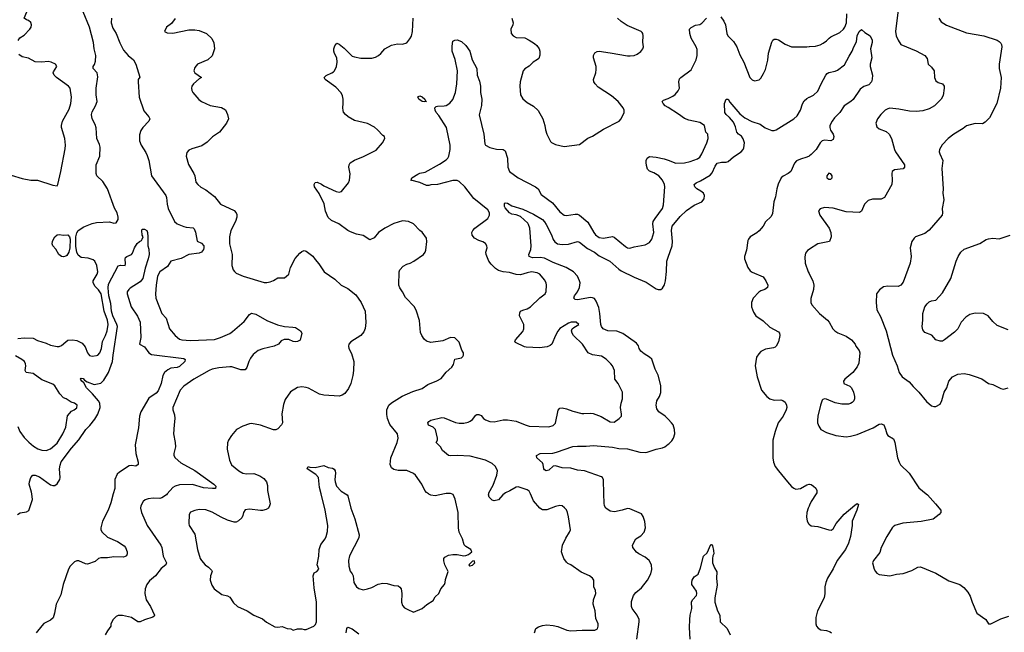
# Model space of a CAD drawing. Header units: inches. Extents: x 2001573 to 2220545, y 644482 to 846830.
# Tile 232 of 256: x 2104068 to 2113076, y 678734 to 684337. Entities that reach past the tile are written whole.
import ezdxf

# ---------------------------------------------------------------- set-up
doc = ezdxf.new("R2010")
doc.units = ezdxf.units.IN
doc.header["$MEASUREMENT"] = 0
for name, color, linetype in [('C1607', 7, 'Continuous'), ('C1608', 7, 'Continuous'), ('C1617', 7, 'Continuous'), ('C1618', 7, 'Continuous')]:
    doc.layers.add(name, color=color, linetype=linetype)

msp = doc.modelspace()

# ---------------------------------------------------------------- linework, layer by layer
at = {"layer": 'C1607', "color": 5}
for points, elevation in [([(2104048.6, 679811.4), (2104073.9, 679826.1), (2104130, 679835.5), (2104151.9, 679848.1), (2104185.3, 679950), (2104178.9, 680000)], 320), ([(2104924.8, 680000), (2104902.6, 679917.4), (2104877.3, 679850), (2104825.3, 679750), (2104812, 679690), (2104812, 679670), (2104821.3, 679650), (2104870, 679603.6), (2104963.7, 679563.7), (2105024.8, 679524.8), (2105037.1, 679510), (2105050.3, 679470.3), (2105052.2, 679450), (2105045.3, 679434.7), (2105034.4, 679425.6), (2105018, 679422), (2104930, 679425.5), (2104870, 679414.3), (2104810, 679416.2), (2104790, 679409), (2104758.7, 679381.3), (2104690, 679357.7), (2104670, 679361), (2104610, 679388), (2104590, 679386.6), (2104570, 679377.4), (2104550, 679360.5), (2104530, 679338.7), (2104514.7, 679310), (2104464.4, 679170), (2104445, 679075.1), (2104403.1, 678990), (2104387.9, 678910), (2104373.3, 678866.7), (2104350, 678843.7), (2104290, 678814), (2104270, 678792), (2104220.3, 678730)], 320), ([(2105416.9, 680000), (2105410, 679992.2), (2105370, 679963.1), (2105350, 679957.1), (2105290, 679960.3), (2105244.8, 679955.2), (2105214.6, 679945.4), (2105197.1, 679930), (2105176.4, 679890), (2105172.4, 679870), (2105181.3, 679830), (2105234, 679710), (2105359.6, 679530), (2105369.2, 679509.2), (2105379.6, 679430), (2105410.3, 679370), (2105406.4, 679350), (2105363.5, 679316.5), (2105312, 679250), (2105255.6, 679204.4), (2105230.3, 679169.7), (2105216.5, 679130), (2105213.1, 679090), (2105224.6, 679030), (2105264.2, 678970), (2105301, 678890), (2105298, 678882), (2105286.8, 678873.2), (2105210, 678849), (2105170, 678829), (2105150, 678828.7), (2105090, 678869), (2105010, 678888.7), (2104970, 678888), (2104950, 678878), (2104922, 678850), (2104902, 678810), (2104902, 678790), (2104870, 678748), (2104851, 678710)], 340), ([(2106341.9, 680000), (2106358.4, 679910), (2106354.9, 679890), (2106344, 679870), (2106323.9, 679856.1), (2106290, 679847.8), (2106270, 679846.6), (2106170, 679860.4), (2106130, 679853.6), (2106114.4, 679830), (2106110, 679802), (2106099.6, 679780.4), (2106070, 679752), (2106050, 679741.6), (2106030, 679742), (2105970, 679759.7), (2105910, 679786), (2105830, 679832.6), (2105770, 679852.8), (2105710, 679858), (2105670, 679849.4), (2105630, 679832), (2105619.1, 679810), (2105615.5, 679730), (2105619.3, 679710), (2105670.4, 679630), (2105694, 679490), (2105720.3, 679410), (2105730, 679390.7), (2105764.4, 679350), (2105796.3, 679330), (2105823.4, 679303.4), (2105827.7, 679290), (2105813.4, 679250), (2105810.7, 679210), (2105825.8, 679165.8), (2105846.8, 679130), (2105918.8, 679078.8), (2105970, 679066.8), (2105990, 679056), (2106024.5, 679004.5), (2106062, 678970), (2106150, 678931), (2106210, 678890.8), (2106290, 678858), (2106326.8, 678826.8), (2106402.8, 678782.8), (2106430, 678781), (2106470, 678786), (2106514, 678770), (2106550, 678764.7), (2106570, 678752), (2106610, 678764.7), (2106650, 678764.7), (2106670, 678758), (2106690, 678758), (2106758, 678790), (2106773.6, 678806.4), (2106782, 678830), (2106783, 679010), (2106761.6, 679141.6), (2106754.2, 679250), (2106763, 679277), (2106786, 679290), (2106803.7, 679310), (2106788.5, 679350), (2106805, 679430), (2106808.8, 679491.2), (2106824.2, 679535.8), (2106862.9, 679590), (2106871.6, 679610), (2106882.9, 679657.1), (2106886, 679710), (2106863, 679850), (2106824.8, 680000)], 360), ([(2107048.6, 680000), (2107064.7, 679990), (2107070, 679982), (2107097.1, 679870), (2107132.8, 679772.8), (2107174.4, 679625.6), (2107170, 679599.3), (2107086.4, 679433.6), (2107076.9, 679390), (2107079, 679339), (2107092, 679292), (2107110.7, 679270), (2107118.8, 679250), (2107126.4, 679190), (2107149.1, 679149.1), (2107170, 679133.4), (2107210, 679123), (2107250, 679130.4), (2107290, 679143.7), (2107346.9, 679173.1), (2107390, 679182.9), (2107430, 679181.2), (2107490, 679163.2), (2107530, 679157.8), (2107547.1, 679147.1), (2107558.3, 679130), (2107564, 679090), (2107561.6, 679010), (2107570, 678978), (2107590, 678958.8), (2107618, 678942), (2107670, 678918), (2107750, 678951), (2107792.9, 678987.1), (2107850, 679026), (2107870, 679058), (2107904, 679090), (2107922, 679130), (2107954, 679170), (2107962, 679190), (2107963.1, 679216.9), (2107988.7, 679290), (2107957, 679350), (2107947.5, 679387.5), (2107949.3, 679410), (2107957.5, 679422.5), (2107990, 679439.1), (2108030, 679444.9), (2108070, 679444.9), (2108130, 679434), (2108150, 679434.8), (2108174.8, 679445.2), (2108204, 679470), (2108195.3, 679490), (2108150, 679518), (2108134.5, 679534.5), (2108119.7, 679590), (2108088.4, 679650), (2108081.5, 679690), (2108079.7, 679830), (2108052.9, 679952.9), (2108034.2, 679994.1), (2108018, 680000)], 360), ([(2107954.6, 680000), (2107870, 679983.5), (2107830.4, 679989.6), (2107810, 679998.7), (2107808.1, 680000)], 360), ([(2108500.4, 680000), (2108489.2, 679990.8), (2108450, 679946.6), (2108410, 679936.2), (2108390, 679943.7), (2108364.5, 679970), (2108358.4, 679990), (2108359.1, 680000)], 340), ([(2108779, 678730), (2108788.7, 678770), (2108814.8, 678785.2), (2108850, 678796.3), (2108890, 678802), (2108950, 678796.4), (2108990, 678786.7), (2109073, 678753), (2109110, 678747.2), (2109214.7, 678754.7), (2109330, 678754), (2109355.1, 678764.9), (2109361.2, 678790), (2109359.3, 678810), (2109340.1, 678860.1), (2109331.8, 678930), (2109315.6, 678990), (2109318.7, 679030), (2109338, 679090), (2109336.6, 679116.6), (2109321.2, 679150), (2109322, 679210), (2109308.7, 679230), (2109282, 679250), (2109203.9, 679283.9), (2109109, 679350), (2109083.1, 679363.1), (2109070, 679374.5), (2109047.5, 679407.5), (2109029.6, 679450), (2109026.3, 679470), (2109035.1, 679530), (2109065.3, 679594.7), (2109099.5, 679650), (2109106, 679670), (2109089.6, 679790), (2109080.9, 679830), (2109070, 679854), (2109053.4, 679873.4), (2109030, 679889.3), (2109010, 679892.3), (2108970, 679883.6), (2108890, 679854), (2108850, 679855.1), (2108826.6, 679870), (2108770, 679937.6), (2108741, 680000)], 340), ([(2109713.5, 678670), (2109736.4, 678830), (2109734, 678850), (2109718, 678890), (2109671.2, 678950), (2109663.9, 678970), (2109666, 679014), (2109683.5, 679070), (2109703.7, 679096.3), (2109758.1, 679141.9), (2109810.8, 679210), (2109842.7, 679270), (2109852.4, 679307.6), (2109848.7, 679350), (2109827.1, 679390), (2109790, 679420.4), (2109731.4, 679451.4), (2109710, 679468), (2109678.4, 679510), (2109674, 679530), (2109704.7, 679590), (2109750, 679617.1), (2109780.7, 679650), (2109793.8, 679690), (2109787.9, 679747.9), (2109773, 679793), (2109756.5, 679816.5), (2109650, 679864), (2109630, 679866.3), (2109581, 679850), (2109510, 679834.7), (2109470, 679842.2), (2109431.5, 679870), (2109419.7, 679890), (2109414.1, 679914.1), (2109412.4, 680000)], 320), ([(2107056, 678730), (2107062, 678770), (2107070, 678782), (2107110, 678764), (2107170, 678719.3)], 340)]:
    msp.add_lwpolyline(points, dxfattribs=dict(at, elevation=elevation))
at = {"layer": 'C1607', "color": 5, "elevation": 360}
msp.add_lwpolyline([(2108227.3, 679387.3), (2108210, 679384), (2108178, 679350), (2108182, 679342), (2108190, 679341), (2108210, 679348.6), (2108233.2, 679370)], close=True, dxfattribs=at)
at = {"layer": 'C1608', "color": 5}
for points, elevation in [([(2104053.6, 684146.4), (2104069.6, 684170.4), (2104110, 684197.3), (2104161.2, 684250), (2104173.2, 684270), (2104177.2, 684290), (2104170, 684313.2), (2104150, 684329.2), (2104130, 684336), (2104109.2, 684350), (2104134.5, 684410), (2104130, 684434), (2104110, 684461.2), (2104090, 684473.6), (2104050, 684472)], 360), ([(2104050, 681421.1), (2104110, 681428.8), (2104190, 681425.3), (2104230, 681404.2), (2104310, 681379.6), (2104350, 681360.8), (2104410, 681346.9), (2104430, 681347.8), (2104450, 681355.8), (2104488.8, 681391.2), (2104510, 681404.6), (2104550, 681410.2), (2104590, 681403.6), (2104639, 681379), (2104666.2, 681346.2), (2104689, 681290), (2104707.1, 681267.1), (2104730, 681259.8), (2104770, 681264.8), (2104782.6, 681270), (2104801.8, 681290), (2104816.2, 681330), (2104825, 681395.1), (2104854, 681450), (2104868.5, 681490), (2104878.2, 681550), (2104870.7, 681590), (2104840.5, 681670), (2104813.6, 681830), (2104790, 681865.8), (2104757.6, 681897.6), (2104739.8, 681930), (2104741.5, 681950), (2104777.8, 682010), (2104782.4, 682030), (2104773.8, 682090), (2104756.9, 682130), (2104740.7, 682140.7), (2104695.5, 682155.5), (2104630, 682163.4), (2104602.3, 682182.3), (2104590.5, 682210), (2104581.9, 682261.9), (2104580.7, 682350), (2104591.4, 682388.6), (2104603.5, 682410), (2104656, 682444), (2104730, 682472.9), (2104770, 682482), (2104890, 682488.2), (2104930, 682477.1), (2104950, 682479.3), (2104967.8, 682510), (2104969.7, 682530), (2104959.3, 682570), (2104934.6, 682614.6), (2104870, 682789.6), (2104830, 682856.4), (2104775, 682910), (2104768.2, 682930), (2104769.1, 683010), (2104800.9, 683090), (2104803.8, 683170), (2104797, 683197), (2104773.9, 683250), (2104767.7, 683347.7), (2104757.7, 683377.7), (2104730.9, 683430), (2104724.1, 683470), (2104730, 683494.9), (2104761.4, 683550), (2104775.6, 683590), (2104766.8, 683650), (2104767.7, 683712.3), (2104784.5, 683815.5), (2104778, 683850), (2104739.6, 683890), (2104739.7, 683910), (2104752.3, 683927.7), (2104763, 683957), (2104765.9, 684010), (2104748.1, 684070), (2104742.8, 684130), (2104706.8, 684270), (2104650, 684408.4)], 340), ([(2104907.2, 684352.8), (2104905.8, 684310), (2104920.3, 684260.3), (2104950.1, 684210.1), (2104984.8, 684124.8), (2105018.2, 684058.2), (2105062, 684010), (2105110, 683970.3), (2105131.1, 683931.1), (2105167.5, 683812.5), (2105152.7, 683790), (2105151.7, 683768.3), (2105162.4, 683630), (2105204, 683504), (2105248.2, 683450), (2105258.8, 683430), (2105250.7, 683410), (2105193.4, 683350), (2105176.4, 683323.6), (2105164.2, 683284.2), (2105164.6, 683230), (2105179.5, 683190), (2105222.7, 683122.7), (2105234.7, 683094.7), (2105249.3, 683050), (2105275.3, 682910), (2105404.5, 682730), (2105412.1, 682710), (2105416.8, 682650), (2105426.8, 682610), (2105485.5, 682490), (2105510.3, 682470.3), (2105570, 682444.4), (2105590, 682438.4), (2105654.2, 682434.2), (2105664.1, 682424.1), (2105675.3, 682395.3), (2105690.6, 682310.6), (2105730, 682292.7), (2105751.7, 682270), (2105754.3, 682250), (2105750, 682234), (2105730, 682209.7), (2105710, 682202.2), (2105616, 682190), (2105546, 682154), (2105452.3, 682127.7), (2105419.3, 682080.7), (2105350.4, 682030), (2105330.3, 681990), (2105315.6, 681910), (2105310.3, 681830), (2105312.9, 681790), (2105370, 681650.5), (2105407.9, 681607.9), (2105438, 681510), (2105490, 681448.4), (2105530, 681416.5), (2105550, 681408.1), (2105630, 681402.9), (2105850, 681412.3), (2105904.5, 681430), (2105990, 681468.2), (2106015.8, 681484.2), (2106121.7, 681578.2), (2106170, 681640.4), (2106190, 681652.8), (2106230, 681642.6), (2106330, 681585.4), (2106425.7, 681545.7), (2106489.7, 681530.3), (2106566, 681526), (2106590, 681520.7), (2106638, 681490), (2106650.4, 681470), (2106633, 681407), (2106610, 681392.7), (2106589.3, 681389.3), (2106570, 681392.7), (2106531.2, 681411.2), (2106487.2, 681412.8), (2106461.1, 681398.9), (2106436, 681370), (2106396, 681350), (2106292.1, 681327.9), (2106248.9, 681311.2), (2106204.9, 681275.1), (2106178.7, 681241.3), (2106163, 681210), (2106144.9, 681155.1), (2106130, 681136), (2106090, 681134.3), (2106010, 681161.7), (2105990, 681162.2), (2105890, 681152), (2105830, 681139.8), (2105803, 681130), (2105661.6, 681050), (2105570, 680984.2), (2105535.8, 680950), (2105468.5, 680790), (2105468.5, 680768.5), (2105483.4, 680723.4), (2105488.5, 680690), (2105480.3, 680630), (2105476.5, 680550), (2105492, 680470), (2105492.2, 680430), (2105479.5, 680370), (2105479.5, 680350), (2105489.2, 680329.2), (2105543.1, 680283.1), (2105670, 680214.6), (2105845.5, 680090), (2105862, 680070), (2105858, 680050), (2105832.2, 680047.8), (2105750, 680056), (2105650, 680084.8), (2105530, 680084), (2105490, 680071.6), (2105470, 680059.8), (2105416.9, 680000)], 340), ([(2105490.5, 684349.5), (2105456.3, 684303.7), (2105412, 684270), (2105394, 684230), (2105418, 684218), (2105470, 684214.8), (2105616.1, 684243.9), (2105670, 684245.3), (2105710, 684239.5), (2105777.3, 684210), (2105825.3, 684165.3), (2105845.3, 684125.3), (2105851.6, 684070), (2105830, 684007.6), (2105790, 683969.7), (2105695.5, 683930), (2105670, 683899.3), (2105662.6, 683870), (2105671.5, 683851.5), (2105730.5, 683810), (2105710, 683797), (2105658, 683750), (2105644, 683730), (2105639.1, 683710), (2105643, 683690), (2105653.4, 683670), (2105707.7, 683607.7), (2105730, 683588.4), (2105810, 683551.8), (2105913.7, 683533.7), (2105950, 683513), (2105970.3, 683470), (2105977.1, 683430), (2105958.7, 683390), (2105894.9, 683310), (2105833, 683267), (2105782.3, 683217.7), (2105735.2, 683184.8), (2105642.8, 683157.2), (2105615.9, 683144.1), (2105597.3, 683122.7), (2105590.6, 683090), (2105612.3, 683012.3), (2105662, 682930), (2105670.6, 682910), (2105680.7, 682850), (2105697.3, 682830), (2105725.1, 682805.1), (2105770, 682780.5), (2105850, 682718.7), (2105904.9, 682650), (2106031.5, 682591.4), (2106050, 682570.7), (2106056.2, 682556.2), (2106055.8, 682530), (2106041.1, 682490), (2106001.1, 682410), (2105986.9, 682350), (2105988.2, 682288.2), (2106012.4, 682190), (2106008.5, 682088.5), (2106020.7, 682050), (2106032.7, 682032.7), (2106050, 682018.8), (2106112.8, 681992.8), (2106305.6, 681934.4), (2106330, 681934), (2106358.9, 681941.1), (2106390, 681950.7), (2106430, 681974.8), (2106490, 681977.3), (2106510, 681990.8), (2106529.5, 682010.5), (2106547, 682070), (2106587.2, 682152.8), (2106630, 682202), (2106650, 682218), (2106670, 682225.5), (2106690, 682220.5), (2106750, 682174.8), (2106770, 682142.8), (2106805.2, 682105.2), (2106854.8, 682030), (2106950, 681964), (2107010.4, 681910.4), (2107070, 681878), (2107142, 681822), (2107191.9, 681751.9), (2107227.8, 681670), (2107233.9, 681566.1), (2107227.3, 681512.7), (2107217, 681483), (2107190, 681449.4), (2107099.1, 681390), (2107080.4, 681370), (2107076.4, 681350), (2107080.5, 681330), (2107103.9, 681283.9), (2107124.2, 681210), (2107123.1, 681130), (2107116.7, 681083.3), (2107098, 681010), (2107076, 680963.9), (2107041.3, 680918.7), (2107017.8, 680902.2), (2106990, 680893.7), (2106850, 680902), (2106810, 680911.4), (2106710, 680967), (2106690, 680974), (2106650, 680979.5), (2106610, 680972), (2106546.9, 680933.1), (2106496.7, 680863.3), (2106481.3, 680818.7), (2106467.2, 680732.8), (2106471.5, 680650), (2106464.2, 680630), (2106430, 680595.1), (2106410, 680586.9), (2106390, 680586.9), (2106270, 680627.6), (2106190, 680643.7), (2106170, 680640.9), (2106110, 680619.3), (2106052.5, 680587.5), (2106004.7, 680535.3), (2105977.3, 680490), (2105970, 680466), (2105965.5, 680410), (2105987.1, 680307.1), (2106005.3, 680265.3), (2106072.4, 680210), (2106108.6, 680188.6), (2106142.7, 680182.8), (2106210, 680185.5), (2106266.5, 680166.5), (2106300.7, 680140.7), (2106324.6, 680110), (2106336.1, 680076.1), (2106336.5, 680030), (2106341.9, 680000)], 360), ([(2107808.1, 680000), (2107790, 680011.8), (2107773.6, 680030), (2107747.8, 680090), (2107690, 680169.6), (2107670, 680187.6), (2107610, 680212.4), (2107530, 680213.3), (2107490, 680222.2), (2107470, 680236.9), (2107456.5, 680270), (2107464.4, 680330), (2107522.6, 680470), (2107531.1, 680510), (2107523.5, 680550), (2107455.4, 680635.4), (2107431.8, 680690), (2107426.6, 680726.6), (2107428.2, 680770), (2107446.6, 680810), (2107470, 680831.7), (2107566.9, 680893.1), (2107664, 680936.1), (2107750, 680962.4), (2107800.8, 680999.2), (2107885.3, 681034.7), (2107923.9, 681056.1), (2107970, 681114.8), (2108021.5, 681158.5), (2108036.2, 681183.8), (2108050, 681231.3), (2108110, 681244.7), (2108123.1, 681256.9), (2108128.7, 681270), (2108128.7, 681290), (2108114.6, 681314.6), (2108088.9, 681388.9), (2108048.7, 681428.7), (2108010, 681429.2), (2107938.7, 681401.3), (2107830, 681384.7), (2107790, 681396.9), (2107770, 681414), (2107747.7, 681447.7), (2107736.4, 681476.4), (2107725.6, 681585.6), (2107699.3, 681670), (2107679.3, 681710), (2107596.3, 681796.3), (2107570, 681849.2), (2107545.6, 681885.6), (2107536.3, 681910), (2107539.6, 682030), (2107545.6, 682050), (2107576.4, 682083.6), (2107610, 682102), (2107639, 682110), (2107674, 682130), (2107761.2, 682190), (2107777.2, 682210), (2107785.2, 682230), (2107793.2, 682310), (2107790, 682338), (2107750, 682395.3), (2107730, 682408.7), (2107670, 682468.7), (2107626, 682490), (2107570, 682499), (2107490, 682473.2), (2107410, 682429.4), (2107350, 682389.6), (2107310, 682342.7), (2107270, 682322.7), (2107210, 682362), (2107150, 682375.8), (2107095.8, 682395.8), (2107069.7, 682409.7), (2106989.2, 682470), (2106920.6, 682500.6), (2106888.8, 682528.8), (2106866.3, 682586.3), (2106853, 682653), (2106806.6, 682746.6), (2106766.6, 682810), (2106760.7, 682830), (2106770, 682846.8), (2106790, 682852.2), (2106830, 682832.4), (2106850, 682817.1), (2106964.4, 682764.4), (2106990, 682760.5), (2107013.1, 682766.9), (2107076.2, 682843.8), (2107086, 682870), (2107091.5, 682928.6), (2107078.5, 682990), (2107081.7, 683010), (2107091.7, 683028.3), (2107130, 683053.4), (2107214, 683086), (2107330, 683144), (2107388.7, 683210), (2107408, 683250), (2107406, 683270), (2107390, 683278), (2107342, 683330), (2107313.8, 683353.8), (2107250, 683389.4), (2107130, 683416.2), (2107073.2, 683450), (2107049, 683470), (2107032, 683492), (2107027, 683507), (2107023.6, 683530), (2107028.4, 683571.6), (2107026.2, 683610), (2107020.3, 683640.3), (2107007.8, 683667.8), (2106959.1, 683719.1), (2106861.6, 683790), (2106852.3, 683810), (2106872.8, 683827.2), (2106925.2, 683850), (2106939.3, 683860.7), (2106949.6, 683870.4), (2106966.6, 683910), (2106971.5, 683948.5), (2106969.6, 683990), (2106948.8, 684028.8), (2106942.8, 684050), (2106942.5, 684070), (2106950, 684098), (2106970, 684121.6), (2106990, 684112.7), (2107037, 684077), (2107110, 684004.9), (2107130, 683997.3), (2107190, 683984.9), (2107290, 683984.9), (2107324.1, 683995.9), (2107350, 684010.8), (2107373.1, 684026.9), (2107409.2, 684070), (2107470, 684103), (2107523.2, 684116.8), (2107570, 684114), (2107610, 684126.8), (2107638.4, 684161.6), (2107652.3, 684187.7), (2107660.9, 684230), (2107669.1, 684350.9)], 360), ([(2108570.7, 684350.7), (2108582.8, 684310), (2108578.8, 684290), (2108560.5, 684250), (2108565.5, 684210), (2108582.8, 684190), (2108610, 684175.5), (2108690, 684173), (2108730, 684150.5), (2108779.2, 684119.2), (2108800.3, 684100.3), (2108820.5, 684070), (2108828, 684050), (2108828.1, 684011.9), (2108816.1, 683983.9), (2108806.6, 683973.4), (2108766.8, 683950), (2108730, 683912.7), (2108690, 683886.6), (2108673.4, 683870), (2108648.2, 683770), (2108644.9, 683730), (2108650.5, 683650), (2108672.5, 683612.5), (2108710, 683580.7), (2108770, 683547.3), (2108810, 683506.8), (2108854.9, 683430), (2108873.4, 683370), (2108878.8, 683330), (2108890.7, 683290.7), (2108924.5, 683224.5), (2108934.4, 683214.4), (2108970, 683196), (2109050, 683178.8), (2109190, 683194.8), (2109267.1, 683252.9), (2109310, 683273.4), (2109410, 683336), (2109552.7, 683410), (2109569.3, 683430), (2109598, 683490), (2109598, 683510), (2109589.5, 683530), (2109544.5, 683590), (2109482.2, 683642.2), (2109361.4, 683721.4), (2109334, 683750), (2109321.6, 683770), (2109318.4, 683790), (2109338.7, 683850), (2109342.9, 683882.9), (2109340.7, 683910), (2109318.3, 683990), (2109318.3, 684010), (2109330, 684035.5), (2109350, 684046.7), (2109370, 684048.8), (2109470, 684035.8), (2109630, 684006.7), (2109653.6, 684006.4), (2109689.4, 684010.6), (2109717.5, 684022.5), (2109750, 684046), (2109769.3, 684070.7), (2109774, 684090), (2109769.4, 684130.6), (2109772.7, 684190), (2109769.2, 684210), (2109761.5, 684221.5), (2109754, 684230), (2109625.2, 684285.2), (2109570, 684320.7), (2109536, 684350)], 360), ([(2108359.1, 680000), (2108359.7, 680010), (2108399.3, 680080.7), (2108433.3, 680170), (2108439.2, 680210), (2108421.7, 680250), (2108390, 680277.8), (2108330, 680307.2), (2108190, 680344.4), (2108070, 680351.2), (2108010, 680347.3), (2107992.3, 680352.3), (2107936, 680396), (2107919, 680430), (2107878, 680470), (2107889.4, 680490.6), (2107892, 680510), (2107872.3, 680590), (2107849.7, 680609.7), (2107809, 680629), (2107802, 680650), (2107810, 680663), (2107830, 680675.6), (2107930, 680698), (2107950, 680694.4), (2108054.3, 680654.3), (2108090, 680646), (2108130, 680646.3), (2108170, 680654.6), (2108190, 680664.2), (2108210, 680680.4), (2108241, 680719), (2108250, 680726), (2108270, 680726.4), (2108290, 680715.5), (2108310.3, 680690.3), (2108330, 680677.1), (2108370, 680662.3), (2108410, 680659.2), (2108490, 680677.9), (2108530, 680678.5), (2108610, 680666), (2108694, 680630), (2108730, 680619.6), (2108907.8, 680612.2), (2108950, 680626), (2108970, 680646.8), (2108993.2, 680766.8), (2109010, 680783.7), (2109030, 680786.3), (2109070, 680779), (2109130, 680756.1), (2109210, 680736.5), (2109230, 680734), (2109290, 680738.8), (2109314.8, 680734.8), (2109386.7, 680706.7), (2109470, 680658), (2109505.6, 680654.4), (2109554, 680690), (2109572.7, 680710), (2109575.1, 680730), (2109564.5, 680790), (2109569.4, 680830), (2109583.7, 680870), (2109582, 680930), (2109542.9, 681010), (2109514, 681050), (2109509.6, 681129.6), (2109492.3, 681170), (2109476, 681190), (2109432.9, 681232.9), (2109390, 681260.5), (2109310, 681271.2), (2109269.8, 681289.8), (2109217.4, 681370), (2109135.1, 681450), (2109122.4, 681470), (2109117.6, 681490), (2109123.7, 681510), (2109136.9, 681523.1), (2109182, 681550), (2109158, 681570), (2109114, 681570), (2109090, 681562.9), (2109010, 681511.3), (2108990, 681487), (2108968.8, 681450), (2108938, 681370), (2108922.6, 681357.4), (2108894.2, 681345.8), (2108825.1, 681334.9), (2108702.8, 681342.8), (2108686, 681346), (2108603.3, 681383.3), (2108599.3, 681390), (2108603.7, 681410), (2108670, 681484.9), (2108679.7, 681510), (2108679.1, 681550), (2108639.8, 681630), (2108642.5, 681657.5), (2108649.8, 681670.2), (2108670, 681681.7), (2108710, 681692.9), (2108741.6, 681710), (2108825.4, 681794.6), (2108876.9, 681830), (2108884.2, 681850), (2108887.3, 681910), (2108884.5, 681930), (2108870, 681959.3), (2108826, 682010), (2108801.4, 682021.4), (2108749.8, 682029.8), (2108710, 682023.4), (2108650, 682004.6), (2108610, 682006.5), (2108550, 682025.2), (2108490, 682032.1), (2108450, 682043.6), (2108422.4, 682062.4), (2108382.4, 682102.4), (2108361.2, 682130), (2108336.8, 682190), (2108331.8, 682210), (2108346, 682250), (2108341.2, 682270), (2108329.5, 682289.5), (2108306, 682306), (2108270, 682316.3), (2108230, 682338.7), (2108207.2, 682367.1), (2108204, 682390), (2108213, 682410), (2108231.5, 682430), (2108350, 682519.1), (2108366, 682550), (2108365.1, 682570), (2108350, 682596.9), (2108222.5, 682702.5), (2108139.1, 682810), (2108090, 682857.4), (2108070, 682866.6), (2108030, 682867.2), (2107890, 682829.6), (2107830, 682827), (2107810, 682819.5), (2107790, 682820.5), (2107730, 682847.1), (2107646, 682870), (2107649.2, 682870.8), (2107657.2, 682890), (2107710, 682924.9), (2107730, 682934.9), (2107776.2, 682943.8), (2107910, 683014.7), (2107970, 683054.6), (2107985.4, 683070), (2107995.5, 683090), (2108005, 683150), (2108005.2, 683190), (2107971.6, 683350), (2107902.3, 683462.3), (2107879.7, 683490), (2107869.7, 683510), (2107867.6, 683530), (2107878, 683542), (2107890, 683546.4), (2107950, 683548.7), (2107970, 683553.7), (2108004.7, 683575.3), (2108031.8, 683608.2), (2108054.7, 683670), (2108067.2, 683750), (2108073.6, 683870), (2108053.4, 683973.4), (2108024.5, 684050), (2108023.9, 684096.1), (2108030, 684142), (2108050, 684151.3), (2108070, 684152), (2108110, 684138), (2108150, 684101), (2108184.9, 684050), (2108208.4, 683970), (2108250.4, 683890.4), (2108254.4, 683830), (2108275.4, 683775.4), (2108285.3, 683730), (2108284.4, 683670), (2108296.4, 683610), (2108292.3, 683552.3), (2108271.6, 683468.5), (2108313.5, 683290), (2108323.1, 683203.1), (2108330, 683189.1), (2108368.4, 683168.4), (2108430, 683153.7), (2108490, 683151.6), (2108510, 683138), (2108532, 683070), (2108532.9, 682990), (2108550.4, 682950), (2108628.4, 682890), (2108788.2, 682810), (2108810.3, 682790), (2108839.9, 682739.9), (2108943.4, 682663.4), (2109010, 682581.1), (2109050, 682550.4), (2109070, 682545.5), (2109150, 682559.1), (2109170, 682559.1), (2109190, 682550.7), (2109265.2, 682485.2), (2109319.3, 682390), (2109335.5, 682370), (2109370, 682345.4), (2109410, 682337.8), (2109490, 682353.6), (2109508.2, 682348.2), (2109610, 682263.8), (2109630, 682250.5), (2109650, 682246.4), (2109690, 682260.5), (2109790, 682279.1), (2109830, 682300.5), (2109851.3, 682330), (2109869.7, 682390), (2109859.8, 682470), (2109863.5, 682490), (2109880.5, 682519.5), (2109949.7, 682610.3), (2109956.9, 682643.1), (2109969.6, 682810), (2109967.6, 682830), (2109947.8, 682870), (2109914.3, 682910), (2109870, 682938), (2109830, 682951.3), (2109811.6, 682971.6), (2109802.3, 683002.3), (2109799.8, 683030), (2109800.7, 683050), (2109808.4, 683071.6), (2109830, 683085.5), (2109890, 683080.2), (2109965.5, 683065.5), (2110000, 683052.2)], 340), ([(2103990, 682916.5), (2104090, 682884.2), (2104169.3, 682870.7), (2104232, 682870), (2104370, 682824.4), (2104410, 682818), (2104417.2, 682830), (2104444.5, 682950), (2104483.8, 683156.2), (2104486.6, 683190), (2104480.5, 683250), (2104451.3, 683350), (2104449.7, 683370), (2104459.7, 683410), (2104519.6, 683520.4), (2104536.9, 683570), (2104541.3, 683630), (2104529.6, 683710), (2104513.6, 683730), (2104403.5, 683810), (2104384.7, 683830), (2104375.6, 683850), (2104378.7, 683861.3), (2104409.3, 683910), (2104395.1, 683930), (2104357.2, 683950), (2104330, 683954.7), (2104270, 683949.6), (2104210, 683953), (2104150, 683986.6), (2104090, 683996.9), (2104059.7, 684019.7)], 360), ([(2110000, 683533.9), (2109974.5, 683550), (2109955.1, 683570), (2109945.2, 683590), (2109959.5, 683600.5), (2110000, 683618)], 340), ([(2110000, 680682.6), (2109972.4, 680710), (2109915.4, 680750), (2109898.6, 680778.6), (2109892.3, 680810), (2109893.3, 680830), (2109897.8, 680850), (2109920.4, 680890), (2109933.2, 680926.8), (2109934.2, 680990), (2109910, 681085.2), (2109882, 681142), (2109850, 681231.4), (2109831.5, 681250), (2109780.6, 681280.6), (2109750, 681306.6), (2109736.9, 681330), (2109730, 681354.5), (2109710, 681379.7), (2109586.8, 681466.8), (2109530.3, 681489.7), (2109450, 681492.2), (2109407.6, 681510), (2109390.8, 681530.8), (2109384.1, 681550), (2109377, 681650), (2109365.3, 681705.4), (2109343, 681763), (2109325.9, 681785.9), (2109310, 681794.5), (2109290, 681797.1), (2109170, 681775.1), (2109150, 681777.6), (2109142.9, 681782.9), (2109137.6, 681790), (2109143, 681810), (2109171.3, 681848.7), (2109190, 681888), (2109194.8, 681930), (2109190.8, 681950), (2109170.8, 681990), (2109135.6, 682030), (2109066.3, 682070), (2108950, 682115.7), (2108870, 682155.4), (2108830, 682160.9), (2108758.5, 682158.5), (2108729.5, 682170), (2108726, 682190), (2108744, 682236.1), (2108748.8, 682270), (2108735.1, 682430), (2108723.6, 682463.6), (2108715.8, 682475.8), (2108650, 682537.6), (2108610, 682553.7), (2108570, 682558.5), (2108550, 682571.2), (2108510, 682616.9), (2108503.5, 682630), (2108504.9, 682655.1), (2108510, 682662), (2108530, 682660.4), (2108570, 682633.7), (2108670, 682603.6), (2108770, 682558), (2108850, 682508.8), (2108869.3, 682489.3), (2108884.1, 682464.1), (2108932.9, 682370), (2108950, 682325.3), (2108964.8, 682304.8), (2108987.9, 682287.9), (2109030, 682280.5), (2109090, 682284.6), (2109170, 682307.8), (2109190, 682303.9), (2109264.2, 682244.2), (2109326.3, 682210), (2109370, 682178.4), (2109467, 682130), (2109550, 682054), (2109570, 682041.1), (2109690, 681980.9), (2109798, 681938), (2109890, 681875.8), (2109910, 681868.7), (2109934, 681870), (2109950, 681880.7), (2109967.9, 681912.1), (2109976.9, 681950), (2109985.6, 682034.4), (2109987.4, 682130), (2110000, 682164.9)], 320), ([(2104178.9, 680000), (2104176.8, 680016.8), (2104155.8, 680090), (2104156.9, 680110), (2104170, 680150.7), (2104189.3, 680170), (2104210, 680171.9), (2104250, 680157.3), (2104350, 680083.6), (2104370, 680076.9), (2104390, 680077.4), (2104410, 680090.3), (2104434.4, 680130), (2104437.5, 680150), (2104432.7, 680230), (2104437.1, 680262.9), (2104448, 680292), (2104542.1, 680417.9), (2104610, 680492.9), (2104673.4, 680590), (2104710, 680626.3), (2104756.4, 680683.7), (2104784.3, 680730), (2104804.6, 680790), (2104802, 680830), (2104789.9, 680850), (2104735.6, 680915.6), (2104679.4, 680970), (2104655.1, 681015.1), (2104636, 681030), (2104623.7, 681050), (2104630, 681057.3), (2104650, 681054), (2104660.6, 681040.6), (2104684.2, 681024.2), (2104750, 680999), (2104810, 681011.6), (2104839, 681041), (2104881.2, 681110), (2104918.3, 681210), (2104923, 681270), (2104962.2, 681530), (2104957.9, 681550), (2104919.6, 681630), (2104908.1, 681670), (2104902.2, 681742.2), (2104882.5, 681810), (2104876.7, 681883.4), (2104880.7, 681919.3), (2104970, 682086), (2104990, 682091.3), (2105032.3, 682087.7), (2105036, 682104), (2105032.3, 682150), (2105037.5, 682162.5), (2105047.7, 682172.3), (2105089.6, 682190.4), (2105099.7, 682200.3), (2105119.5, 682250), (2105142.7, 682290), (2105164, 682310), (2105181.2, 682318.8), (2105189.2, 682330), (2105198, 682350), (2105190, 682366), (2105186, 682410), (2105190, 682422), (2105210, 682422), (2105231.3, 682410), (2105238, 682390), (2105241, 682350), (2105239.3, 682270), (2105250, 682238), (2105252, 682190), (2105244.9, 682150), (2105215.6, 682064.4), (2105193.3, 681970), (2105170, 681939.8), (2105079.2, 681880.8), (2105066, 681870), (2105051.8, 681848.2), (2105051, 681830), (2105087.1, 681710), (2105145.5, 681625.5), (2105170.2, 681570), (2105176.3, 681430), (2105164.4, 681370), (2105210, 681344.9), (2105250, 681291.3), (2105274.5, 681274.5), (2105570, 681237), (2105580.5, 681230), (2105578.4, 681210), (2105530, 681165.8), (2105510, 681155.9), (2105450, 681149.8), (2105424.1, 681135.9), (2105394.4, 681110), (2105377.7, 681082.2), (2105361.2, 681010), (2105336, 680944), (2105317.9, 680922.1), (2105250, 680875.1), (2105175.1, 680750), (2105163.5, 680710), (2105155.6, 680604.4), (2105124.4, 680450), (2105131.8, 680370), (2105153.1, 680290), (2105151.6, 680268.5), (2105130, 680252), (2105090, 680258.9), (2105070, 680256.9), (2104980.6, 680199.4), (2104960.7, 680179.3), (2104939.5, 680130), (2104938.3, 680050), (2104924.8, 680000)], 320), ([(2104050, 680614.8), (2104068.9, 680570), (2104110, 680516.5), (2104151.7, 680471.7), (2104195.5, 680435.5), (2104233.1, 680413.1), (2104270, 680398.8), (2104310, 680395.3), (2104350, 680412.8), (2104410, 680463.7), (2104463.8, 680550), (2104491.3, 680611.3), (2104504.8, 680715.2), (2104542, 680758), (2104568, 680770), (2104592.1, 680787.9), (2104593.2, 680810), (2104570, 680828.7), (2104538, 680838), (2104494, 680870), (2104470, 680879.3), (2104435.2, 680915.2), (2104390, 680987.3), (2104370, 681002), (2104270, 681043.1), (2104190, 681102), (2104128, 681110), (2104117.2, 681130), (2104125.2, 681170), (2104122.7, 681190), (2104112.3, 681210), (2104089.2, 681230), (2104030, 681262.9)], 340), ([(2109412.4, 680000), (2109409.8, 680129.8), (2109399.1, 680150), (2109390, 680156.2), (2109235.1, 680210), (2109170, 680218.2), (2109110, 680235.8), (2109030, 680238), (2108970, 680256), (2108950, 680253.5), (2108910, 680217.2), (2108886, 680210), (2108870, 680218.7), (2108863.1, 680230), (2108857.7, 680270), (2108850, 680284.5), (2108798.4, 680330), (2108795.1, 680350), (2108830, 680368.8), (2108946.3, 680373.7), (2108979.8, 680380.2), (2109130, 680433.6), (2109170, 680437.8), (2109250, 680435.3), (2109317.5, 680442.5), (2109490, 680426.3), (2109550, 680416), (2109630, 680411.7), (2109742, 680382), (2109790, 680378.8), (2109810, 680382), (2109890, 680410.4), (2109950, 680420.4), (2109970, 680430.4), (2110000, 680453.8)], 320), ([(2106824.8, 680000), (2106810, 680058), (2106800.9, 680150), (2106776.9, 680176.9), (2106699, 680230), (2106706, 680250), (2106723.5, 680243.5), (2106770, 680242.4), (2106850, 680258), (2106890, 680240.5), (2106930, 680234.9), (2106945.3, 680225.3), (2106955.3, 680210), (2106957, 680190), (2106950.6, 680130), (2106953, 680110), (2106968, 680070), (2107010, 680024), (2107048.6, 680000)], 360), ([(2108018, 680000), (2108010, 680002.9), (2107970, 680003), (2107954.6, 680000)], 360), ([(2108741, 680000), (2108730, 680023.6), (2108710, 680036), (2108630, 680063.1), (2108610, 680061.2), (2108552.9, 680027.1), (2108511.2, 680008.8), (2108500.4, 680000)], 340)]:
    msp.add_lwpolyline(points, dxfattribs=dict(at, elevation=elevation))
at = {"layer": 'C1608', "color": 5, "elevation": 340}
for points in [[(2107774.4, 683585.6), (2107749.2, 683590), (2107720.9, 683610), (2107709.5, 683630.5), (2107730, 683642), (2107750, 683632.4), (2107774.8, 683610), (2107778, 683598), (2107790, 683588.7)], [(2104470, 682365.3), (2104510, 682368.2), (2104524.9, 682350), (2104528.8, 682330), (2104525.7, 682250), (2104517.8, 682210), (2104498.9, 682181.1), (2104490, 682173.3), (2104470, 682167.4), (2104450, 682171.6), (2104426.9, 682190), (2104399.9, 682239.9), (2104372.4, 682270), (2104366.1, 682286.1), (2104368.2, 682310), (2104378, 682330), (2104390, 682351.7), (2104410, 682368.7), (2104430, 682372)]]:
    msp.add_lwpolyline(points, close=True, dxfattribs=at)
at = {"layer": 'C1617', "color": 5}
for points, elevation in [([(2111355.5, 680000), (2111310.3, 679930), (2111293.9, 679896.5), (2111290, 679888.5), (2111280.9, 679870), (2111270.3, 679830), (2111267.7, 679787.7), (2111273.4, 679753.4), (2111284.9, 679724.9), (2111290, 679721.4), (2111293.9, 679718.7), (2111308.5, 679708.6), (2111370, 679702.4), (2111469.4, 679670.6), (2111491.3, 679668.7), (2111510, 679679.1), (2111539.1, 679730), (2111610, 679814), (2111710, 679897.6), (2111730.7, 679910.7), (2111742, 679902), (2111727.4, 679850), (2111683.9, 679750), (2111682.9, 679710), (2111669.4, 679610), (2111652.1, 679550), (2111623.9, 679490), (2111547.8, 679390), (2111510, 679313.6), (2111458.9, 679230), (2111443.1, 679190), (2111434.4, 679150), (2111434.4, 679090), (2111426.7, 679050), (2111367, 678930), (2111351.8, 678870), (2111352.2, 678810), (2111358.4, 678790), (2111371.6, 678771.6), (2111397.2, 678757.2), (2111450, 678748.8), (2111482, 678738), (2111496.4, 678730)], 320), ([(2112361.8, 680000), (2112374, 679990), (2112447.7, 679910), (2112494.8, 679850), (2112496, 679830), (2112478.8, 679810), (2112424.7, 679770), (2112313.9, 679746.1), (2112148.4, 679731.6), (2112074.8, 679710), (2112060.6, 679699.4), (2112050, 679689.2), (2112002, 679610), (2111950, 679508), (2111935.9, 679464.1), (2111878, 679390), (2111871.6, 679368.4), (2111886.8, 679310), (2111898.8, 679290), (2111910, 679276), (2111930, 679262.8), (2112030, 679251), (2112090, 679266), (2112150, 679271.3), (2112230, 679298), (2112285.2, 679330), (2112310, 679331.6), (2112450, 679275.8), (2112570, 679204.9), (2112670, 679170.5), (2112704.6, 679144.6), (2112740.9, 679100.9), (2112764.1, 679064.1), (2112781.6, 679010), (2112823.8, 678910), (2112906.8, 678850), (2112931.3, 678811.3), (2112951.6, 678811.6), (2113044.5, 678855.5), (2113117.6, 678882.4)], 340), ([(2110203.1, 678670), (2110196.6, 678776.6), (2110198, 678850), (2110202.6, 678890), (2110218, 678950), (2110214, 679010), (2110224, 679030), (2110259, 679070), (2110262.7, 679090), (2110259.3, 679110), (2110218, 679170), (2110216, 679190), (2110221.2, 679210), (2110239, 679241), (2110275.1, 679264.9), (2110298, 679322), (2110325.2, 679430), (2110358.3, 679461.7), (2110390, 679536), (2110396.9, 679536.9), (2110406, 679526), (2110416.8, 679483.2), (2110417.3, 679450), (2110408.1, 679431.9), (2110404.9, 679410), (2110406, 679370), (2110423.5, 679323.5), (2110446.8, 679286.8), (2110443.8, 679230), (2110450, 679166), (2110427.2, 679050), (2110428.5, 679010), (2110451.3, 678931.3), (2110472, 678890), (2110476, 678830), (2110539.1, 678770), (2110567.3, 678710)], 280)]:
    msp.add_lwpolyline(points, dxfattribs=dict(at, elevation=elevation))
at = {"layer": 'C1618', "color": 5}
for points, elevation in [([(2112107.4, 684452.6), (2112081.8, 684230), (2112086.9, 684190), (2112104.6, 684150), (2112130.7, 684110), (2112270, 684053.8), (2112350.4, 684010), (2112370, 683981), (2112379.1, 683930), (2112410, 683902), (2112433, 683870), (2112437.3, 683810), (2112450, 683778), (2112470, 683762.8), (2112511, 683750), (2112526.8, 683730), (2112527.3, 683710), (2112515.3, 683644.7), (2112497.3, 683610), (2112438, 683550), (2112390, 683521.2), (2112330, 683502.6), (2112270, 683498.9), (2112210, 683501.7), (2112110, 683520.4), (2112030, 683528.4), (2112010, 683523.5), (2111987, 683510), (2111945.3, 683470), (2111914.4, 683430), (2111899.3, 683390), (2111910, 683358.8), (2111930, 683339.1), (2111993.7, 683313.7), (2112022, 683290), (2112044.9, 683250), (2112070.4, 683150), (2112079.5, 683130), (2112162.4, 683010), (2112162, 682990), (2112150, 682973.2), (2112070, 682962.7), (2112050.6, 682949.4), (2112045.5, 682930), (2112050.4, 682869.6), (2112047.7, 682830), (2111980.3, 682710), (2111950, 682695.9), (2111870, 682695.8), (2111830, 682682.5), (2111797.6, 682650), (2111770, 682585.2), (2111750, 682575.1), (2111630, 682579.5), (2111510, 682612.7), (2111430, 682619), (2111390, 682608.7), (2111376, 682590), (2111387.7, 682550), (2111473, 682430), (2111487.7, 682390), (2111490.8, 682350), (2111478, 682310), (2111370, 682286), (2111293.9, 682237.9), (2111290, 682235.5), (2111274.4, 682225.6), (2111258.4, 682201.6), (2111250.5, 682169.5), (2111254.9, 682110), (2111282, 682030), (2111290, 682014.9), (2111293.9, 682007.6), (2111324.4, 681950), (2111334, 681910), (2111330.4, 681870), (2111306.6, 681786.6), (2111304.9, 681750), (2111316.3, 681730), (2111384.4, 681650), (2111457.1, 681590), (2111474.9, 681570), (2111508.2, 681510), (2111524.9, 681490), (2111552.7, 681472.7), (2111630, 681442.3), (2111678.4, 681410), (2111710.4, 681370), (2111718, 681350), (2111747.7, 681310), (2111754.9, 681290), (2111743.7, 681196.3), (2111730, 681161.2), (2111690.2, 681109.8), (2111617.3, 681050), (2111604, 681030), (2111608.4, 681008.4), (2111663.8, 680983.8), (2111677.3, 680970), (2111697.3, 680930), (2111706.8, 680890), (2111706.8, 680870), (2111698.8, 680850), (2111685.2, 680834.8), (2111670, 680826.6), (2111650, 680822), (2111590, 680822), (2111530, 680832.3), (2111450, 680865.2), (2111430, 680869), (2111416, 680864), (2111410, 680858), (2111394, 680810), (2111370.6, 680710), (2111366, 680670), (2111368.3, 680648.3), (2111378.8, 680618.8), (2111398.8, 680590), (2111450, 680560.5), (2111535.1, 680535.1), (2111630, 680523.1), (2111670, 680527.4), (2111730, 680543.1), (2111875.5, 680604.5), (2111930, 680637.6), (2111950, 680640.4), (2111973.4, 680630), (2111990.4, 680590.4), (2112000.4, 680550), (2112010, 680534), (2112062, 680502), (2112068.5, 680488.6), (2112075.5, 680470), (2112100.3, 680330), (2112113.7, 680290), (2112126.9, 680266.9), (2112205.5, 680190), (2112294.7, 680054.7), (2112361.8, 680000)], 340), ([(2110000, 683618), (2110043.3, 683636.7), (2110065.6, 683654.4), (2110093.6, 683686.4), (2110105.1, 683710), (2110099.5, 683770), (2110104.9, 683795.1), (2110116, 683810), (2110210, 683879.1), (2110258, 683970), (2110267.3, 684010), (2110265.8, 684065.8), (2110257.6, 684090), (2110211.5, 684170), (2110197.6, 684210), (2110197, 684250), (2110210, 684267.3), (2110250, 684286), (2110290, 684293.4), (2110310, 684304.2), (2110350, 684352.7)], 340), ([(2110483.7, 684363.7), (2110510, 684325.5), (2110524.4, 684290), (2110537.4, 684210), (2110547.4, 684190), (2110598.3, 684138.3), (2110627.9, 684090), (2110656.3, 684016.3), (2110692.4, 683950), (2110748.3, 683808.3), (2110768.1, 683788.1), (2110790, 683778.8), (2110834, 683786), (2110850, 683802), (2110874.2, 683845.8), (2110890, 683882), (2110913.3, 683966.7), (2110919.6, 684030), (2110950, 684131.3), (2110958, 684150), (2110970, 684158.4), (2110990, 684160.4), (2111010, 684154), (2111070, 684113.4), (2111130, 684090.7), (2111270, 684090.4), (2111290, 684091.7), (2111293.9, 684091.9), (2111350, 684095.5), (2111390, 684108.2), (2111417.5, 684122.5), (2111450, 684143.8), (2111474, 684170), (2111490, 684180.3), (2111570, 684219.6), (2111603.9, 684250), (2111617, 684270), (2111631.8, 684310), (2111636.3, 684390)], 340), ([(2112476.3, 684350), (2112499, 684319), (2112546.2, 684286.2), (2112730, 684217.1), (2112890, 684188.9), (2113010, 684150.4), (2113030, 684139.3), (2113044, 684124), (2113051.7, 684110), (2113054.6, 684090), (2113030.4, 683930), (2113030.4, 683890), (2113048, 683810), (2113040.3, 683710), (2113008.2, 683570), (2112939.9, 683440.1), (2112900.7, 683399.3), (2112875.1, 683384.9), (2112810, 683388), (2112730, 683366.6), (2112698.6, 683341.4), (2112614.8, 683290), (2112562.8, 683250), (2112508.5, 683191.5), (2112482, 683150), (2112480.5, 683130), (2112486, 683110), (2112514.4, 683050), (2112503.4, 682976.6), (2112516, 682790), (2112514.6, 682750), (2112522.6, 682690), (2112507.2, 682610), (2112510.3, 682570), (2112506.4, 682550), (2112390, 682412.3), (2112350, 682380.9), (2112264.7, 682350), (2112250, 682339), (2112230.7, 682310), (2112213.4, 682250), (2112223, 682170), (2112215.5, 682110), (2112150, 681938), (2112130.6, 681909.4), (2112103.5, 681896.5), (2112010, 681901.2), (2111970, 681894), (2111933.7, 681866.3), (2111906, 681830), (2111902.8, 681750), (2111910, 681682), (2111942, 681622), (2111996.5, 681490), (2112052.4, 681270), (2112096.3, 681170), (2112115.5, 681110), (2112140.5, 681070), (2112205.5, 681025.5), (2112241.7, 680981.7), (2112294.8, 680930), (2112364.1, 680844.1), (2112410, 680806), (2112430, 680798), (2112450, 680798), (2112490, 680822), (2112504.7, 680855.3), (2112526, 680930), (2112549.3, 680970), (2112569.6, 681030.4), (2112601.2, 681070), (2112650, 681096.3), (2112710, 681100.7), (2112753.2, 681093.2), (2112810, 681074.8), (2112870, 681050.8), (2112930, 681011), (2112970, 681001), (2113043.5, 680963.5), (2113070, 680958), (2113110, 680971.3)], 360), ([(2110000, 682164.9), (2110037.8, 682270), (2110040.5, 682310), (2110031.5, 682408.5), (2110037.4, 682450), (2110110, 682537.3), (2110169.1, 682590.9), (2110238.7, 682641.3), (2110310, 682671.9), (2110330, 682699.1), (2110334.2, 682730), (2110324.7, 682750), (2110299.7, 682770), (2110262.6, 682790), (2110243.5, 682810), (2110239.7, 682830), (2110255.5, 682844.5), (2110296.7, 682863.4), (2110383.7, 682916.3), (2110402.3, 682937.7), (2110430, 682998.7), (2110450, 683023.6), (2110490, 683035.4), (2110530, 683034.7), (2110550, 683038.8), (2110597.5, 683082.5), (2110670, 683127.8), (2110688, 683150), (2110694.4, 683165.6), (2110698.5, 683210), (2110688.3, 683248.3), (2110671.1, 683271.1), (2110644, 683290), (2110630, 683307.8), (2110618, 683358), (2110598.6, 683398.6), (2110562.9, 683442.9), (2110531.8, 683470), (2110518.4, 683490), (2110516, 683570), (2110530, 683612), (2110550, 683610.6), (2110564.1, 683584.1), (2110656.6, 683476.6), (2110701.2, 683441.2), (2110767.1, 683407.1), (2110841.6, 683381.6), (2110889.2, 683349.2), (2110950, 683324.6), (2110970, 683323.1), (2110990, 683330.4), (2111149.8, 683430.2), (2111181, 683459), (2111212.1, 683510), (2111230.9, 683569.1), (2111245.6, 683594.4), (2111270, 683617.1), (2111290, 683627.5), (2111293.9, 683629.5), (2111330, 683648.2), (2111370, 683684), (2111399.6, 683750), (2111444, 683830), (2111455.9, 683844.1), (2111470, 683854.3), (2111530, 683866.7), (2111550, 683875.3), (2111615.3, 683924.7), (2111655.2, 684004.8), (2111685.4, 684050), (2111698.5, 684090), (2111724.4, 684135.6), (2111729.7, 684190), (2111747, 684230), (2111770, 684246.8), (2111800.5, 684220.5), (2111850, 684191), (2111866.8, 684150), (2111867.3, 684130), (2111850.7, 684070), (2111864.9, 683990), (2111848, 683930), (2111848.3, 683908.3), (2111870.5, 683830), (2111867.9, 683792.1), (2111860.7, 683770), (2111837.6, 683742.4), (2111790, 683727.6), (2111756.7, 683703.3), (2111693.2, 683606.8), (2111672.1, 683587.9), (2111610, 683548.7), (2111571.9, 683488.1), (2111521.7, 683438.3), (2111499.8, 683410), (2111480.9, 683370), (2111478.6, 683350), (2111485.5, 683325.5), (2111508.9, 683290), (2111516, 683270), (2111510, 683241.2), (2111490.3, 683229.7), (2111430, 683235.1), (2111410, 683229.6), (2111390.2, 683209.8), (2111353.4, 683150), (2111310, 683104.7), (2111293.9, 683091.3), (2111290, 683088.1), (2111270, 683078.9), (2111210, 683062.2), (2111173.9, 683046.1), (2111155.1, 683024.9), (2111123.1, 682950), (2111099.3, 682930), (2111053.8, 682906.2), (2111035.3, 682890), (2111007.1, 682832.9), (2110995.3, 682790), (2110983, 682717), (2110967.7, 682670), (2110954.6, 682565.4), (2110944.1, 682535.9), (2110891.4, 682488.6), (2110868.9, 682450), (2110834, 682406), (2110812.6, 682387.4), (2110752.4, 682350), (2110734.9, 682330), (2110730, 682317.2), (2110717.2, 682230), (2110699.2, 682170), (2110698.3, 682150), (2110730.3, 682070), (2110750, 682040.4), (2110767.9, 682027.9), (2110870, 681984.7), (2110894.8, 681950), (2110911.3, 681910), (2110910, 681888.7), (2110884.7, 681870), (2110850, 681858), (2110830, 681845.6), (2110777.6, 681790), (2110762, 681750), (2110762.4, 681710), (2110781.5, 681661.5), (2110803.8, 681630), (2110870, 681583.8), (2110930, 681526), (2111010, 681483.1), (2111018.5, 681470), (2111022.5, 681450), (2111009.6, 681390), (2110990, 681352.4), (2110978.3, 681341.7), (2110965.5, 681334.5), (2110890, 681322.6), (2110850, 681302.2), (2110830, 681282.2), (2110810.2, 681250), (2110795.3, 681170), (2110814.9, 681070), (2110854.4, 680950), (2110904.9, 680890), (2110930, 680869), (2110970, 680856.9), (2111030, 680860.4), (2111050, 680854.9), (2111070, 680838.8), (2111083, 680810), (2111085.5, 680790), (2111081.6, 680770), (2111053.7, 680710), (2111006.7, 680650), (2110978.5, 680570), (2110956.9, 680490), (2110957, 680330), (2110964.6, 680290), (2110981.1, 680250), (2111008.9, 680210), (2111092, 680110), (2111130, 680066.4), (2111150, 680052.2), (2111170, 680043), (2111210, 680050.4), (2111270, 680082.6), (2111290, 680088.8), (2111293.9, 680088), (2111310, 680084.4), (2111331.4, 680071.3), (2111350.7, 680050.7), (2111361.8, 680030), (2111362, 680010), (2111355.5, 680000)], 320), ([(2110000, 683052.2), (2110070, 683025.3), (2110150.9, 683029.1), (2110200.6, 683039.4), (2110270, 683064.2), (2110290, 683078.7), (2110310, 683110.4), (2110355.8, 683210), (2110367.8, 683250), (2110363.6, 683290), (2110345.1, 683310), (2110332, 683370), (2110290, 683396.8), (2110190, 683417.1), (2110150, 683433.7), (2110094.5, 683474.5), (2110000, 683533.9)], 340), ([(2113110, 681502), (2113010, 681539), (2112970, 681575.3), (2112928, 681630), (2112886, 681650), (2112810, 681652.7), (2112759.9, 681640.1), (2112722.8, 681617.2), (2112682.8, 681570), (2112651.3, 681510), (2112621.4, 681478.6), (2112530, 681408), (2112510, 681398), (2112490, 681398), (2112450, 681408.7), (2112411.6, 681451.6), (2112350, 681475.3), (2112330, 681502), (2112323.7, 681530), (2112332, 681590), (2112329.4, 681650.6), (2112348.7, 681710), (2112370, 681738), (2112390, 681756), (2112410, 681766), (2112450, 681771.3), (2112510, 681838.8), (2112586.6, 681970), (2112635.6, 682130), (2112653.6, 682170), (2112679.6, 682210), (2112710, 682237.6), (2112851.1, 682288.8), (2112910, 682326.4), (2112930, 682334.3), (2112970, 682338), (2113030, 682332.2), (2113130, 682365.5)], 360), ([(2110000, 680453.8), (2110010, 680461.6), (2110034.3, 680485.7), (2110049.7, 680510), (2110060.5, 680550), (2110058.9, 680590), (2110046.6, 680630), (2110032.8, 680650), (2110000, 680682.6)], 320)]:
    msp.add_lwpolyline(points, dxfattribs=dict(at, elevation=elevation))
at = {"layer": 'C1618', "color": 5, "elevation": 340}
msp.add_lwpolyline([(2111470, 682933.2), (2111451.3, 682910), (2111452, 682890), (2111470, 682878), (2111490, 682878), (2111502, 682890), (2111502, 682910), (2111490, 682928)], close=True, dxfattribs=at)

doc.saveas('drawing.dxf')
